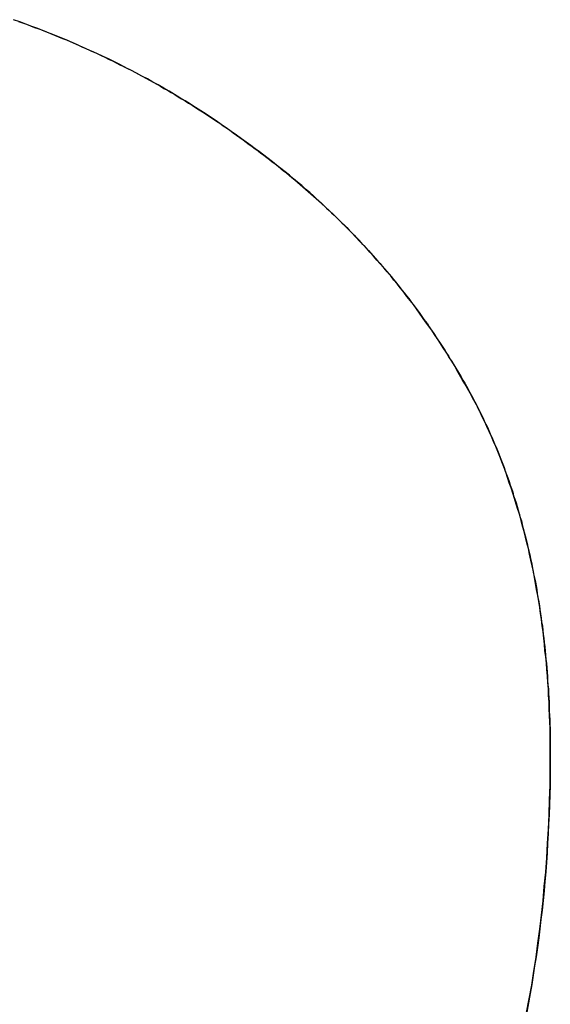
# Model space of a CAD drawing. Extents: x -3.81 to 3.81, y -1.89 to 1.9.
# Tile 41 of 149: x -2.2721 to -2.25, y 1.4215 to 1.4624. Entities that reach past the tile are written whole.
import ezdxf

# ---------------------------------------------------------------- set-up
doc = ezdxf.new("R2010")
doc.units = 0
doc.layers.get('0').update_dxf_attribs({"linetype": 'CONTINUOUS'})

# ---------------------------------------------------------------- blocks, each defined once
blk = doc.blocks.new('*U1')
for p, q in [((-2.262658, 1.457259, 4.2099), (-2.262658, 1.457259, 4.2098)), ((-2.262658, 1.457259, 4.2099), (-2.262658, 1.457259, 4.2098)), ((-2.250051, 1.431789, 4.2099), (-2.250051, 1.431789, 4.2098)), ((-2.250051, 1.431789, 4.2099), (-2.250051, 1.431789, 4.2098))]:
    blk.add_line(p, q)
for points in [[(-2.27211, 1.46228, 4.2099), (-2.27194, 1.46222, 4.2099), (-2.27177, 1.46216, 4.2099), (-2.27161, 1.4621, 4.2099), (-2.27144, 1.46203, 4.2099), (-2.27127, 1.46197, 4.2099), (-2.27111, 1.46191, 4.2099), (-2.27094, 1.46184, 4.2099), (-2.27078, 1.46177, 4.2099), (-2.27061, 1.46171, 4.2099), (-2.27045, 1.46164, 4.2099), (-2.27028, 1.46157, 4.2099), (-2.27012, 1.46151, 4.2099), (-2.26996, 1.46144, 4.2099), (-2.2698, 1.46137, 4.2099), (-2.26964, 1.4613, 4.2099), (-2.26948, 1.46123, 4.2099), (-2.26932, 1.46115, 4.2099), (-2.26916, 1.46108, 4.2099), (-2.269, 1.46101, 4.2099), (-2.26884, 1.46094, 4.2099), (-2.26868, 1.46086, 4.2099), (-2.26852, 1.46079, 4.2099), (-2.26837, 1.46071, 4.2099), (-2.26821, 1.46064, 4.2099), (-2.26805, 1.46056, 4.2099), (-2.2679, 1.46048, 4.2099), (-2.26774, 1.4604, 4.2099), (-2.26759, 1.46033, 4.2099), (-2.26744, 1.46025, 4.2099), (-2.26728, 1.46017, 4.2099), (-2.26713, 1.46009, 4.2099), (-2.26698, 1.46, 4.2099), (-2.26683, 1.45992, 4.2099), (-2.26667, 1.45984, 4.2099), (-2.26652, 1.45976, 4.2099), (-2.26637, 1.45967, 4.2099), (-2.26622, 1.45959, 4.2099), (-2.26608, 1.4595, 4.2099), (-2.26593, 1.45942, 4.2099), (-2.26578, 1.45933, 4.2099), (-2.26563, 1.45924, 4.2099), (-2.26548, 1.45915, 4.2099), (-2.26534, 1.45907, 4.2099), (-2.26519, 1.45898, 4.2099), (-2.26505, 1.45889, 4.2099), (-2.2649, 1.4588, 4.2099), (-2.26476, 1.45871, 4.2099), (-2.26461, 1.45861, 4.2099), (-2.26447, 1.45852, 4.2099), (-2.26433, 1.45843, 4.2099), (-2.26419, 1.45833, 4.2099), (-2.26404, 1.45824, 4.2099), (-2.2639, 1.45814, 4.2099), (-2.26376, 1.45805, 4.2099), (-2.26362, 1.45795, 4.2099), (-2.26348, 1.45786, 4.2099), (-2.26334, 1.45776, 4.2099), (-2.26321, 1.45766, 4.2099), (-2.26307, 1.45756, 4.2099), (-2.26293, 1.45746, 4.2099), (-2.26279, 1.45736, 4.2099), (-2.26266, 1.45726, 4.2099)], [(-2.26266, 1.45726, 4.2098), (-2.26286, 1.45741, 4.2098), (-2.26307, 1.45756, 4.2098), (-2.26328, 1.45771, 4.2098), (-2.26349, 1.45786, 4.2098), (-2.2637, 1.458, 4.2098), (-2.26391, 1.45815, 4.2098), (-2.26412, 1.45829, 4.2098), (-2.26433, 1.45843, 4.2098), (-2.26455, 1.45857, 4.2098), (-2.26476, 1.45871, 4.2098), (-2.26498, 1.45885, 4.2098), (-2.2652, 1.45898, 4.2098), (-2.26542, 1.45911, 4.2098), (-2.26564, 1.45925, 4.2098), (-2.26586, 1.45938, 4.2098), (-2.26608, 1.45951, 4.2098), (-2.26631, 1.45964, 4.2098), (-2.26653, 1.45976, 4.2098), (-2.26676, 1.45989, 4.2098), (-2.26699, 1.46001, 4.2098), (-2.26722, 1.46013, 4.2098), (-2.26745, 1.46025, 4.2098), (-2.26768, 1.46037, 4.2098), (-2.26791, 1.46049, 4.2098), (-2.26815, 1.46061, 4.2098), (-2.26838, 1.46072, 4.2098), (-2.26862, 1.46083, 4.2098), (-2.26886, 1.46094, 4.2098), (-2.2691, 1.46105, 4.2098), (-2.26933, 1.46116, 4.2098), (-2.26958, 1.46127, 4.2098), (-2.26982, 1.46138, 4.2098), (-2.27006, 1.46148, 4.2098), (-2.27031, 1.46158, 4.2098), (-2.27055, 1.46168, 4.2098), (-2.2708, 1.46178, 4.2098), (-2.27105, 1.46188, 4.2098), (-2.2713, 1.46198, 4.2098), (-2.27155, 1.46207, 4.2098), (-2.2718, 1.46217, 4.2098), (-2.27205, 1.46226, 4.2098), (-2.27231, 1.46235, 4.2098)], [(-2.26266, 1.45726, 4.2098), (-2.26286, 1.45741, 4.2098), (-2.26307, 1.45756, 4.2098), (-2.26328, 1.45771, 4.2098), (-2.26349, 1.45786, 4.2098), (-2.2637, 1.458, 4.2098), (-2.26391, 1.45815, 4.2098), (-2.26412, 1.45829, 4.2098), (-2.26433, 1.45843, 4.2098), (-2.26455, 1.45857, 4.2098), (-2.26476, 1.45871, 4.2098), (-2.26498, 1.45885, 4.2098), (-2.2652, 1.45898, 4.2098), (-2.26542, 1.45911, 4.2098), (-2.26564, 1.45925, 4.2098), (-2.26586, 1.45938, 4.2098), (-2.26608, 1.45951, 4.2098), (-2.26631, 1.45964, 4.2098), (-2.26653, 1.45976, 4.2098), (-2.26676, 1.45989, 4.2098), (-2.26699, 1.46001, 4.2098), (-2.26722, 1.46013, 4.2098), (-2.26745, 1.46025, 4.2098), (-2.26768, 1.46037, 4.2098), (-2.26791, 1.46049, 4.2098), (-2.26815, 1.46061, 4.2098), (-2.26838, 1.46072, 4.2098), (-2.26862, 1.46083, 4.2098), (-2.26886, 1.46094, 4.2098), (-2.2691, 1.46105, 4.2098), (-2.26933, 1.46116, 4.2098), (-2.26958, 1.46127, 4.2098), (-2.26982, 1.46138, 4.2098), (-2.27006, 1.46148, 4.2098), (-2.27031, 1.46158, 4.2098), (-2.27055, 1.46168, 4.2098), (-2.2708, 1.46178, 4.2098), (-2.27105, 1.46188, 4.2098), (-2.2713, 1.46198, 4.2098), (-2.27155, 1.46207, 4.2098), (-2.2718, 1.46217, 4.2098), (-2.27205, 1.46226, 4.2098), (-2.27231, 1.46235, 4.2098)], [(-2.27211, 1.46228, 4.2099), (-2.27194, 1.46222, 4.2099), (-2.27177, 1.46216, 4.2099), (-2.27161, 1.4621, 4.2099), (-2.27144, 1.46203, 4.2099), (-2.27127, 1.46197, 4.2099), (-2.27111, 1.46191, 4.2099), (-2.27094, 1.46184, 4.2099), (-2.27078, 1.46177, 4.2099), (-2.27061, 1.46171, 4.2099), (-2.27045, 1.46164, 4.2099), (-2.27028, 1.46157, 4.2099), (-2.27012, 1.46151, 4.2099), (-2.26996, 1.46144, 4.2099), (-2.2698, 1.46137, 4.2099), (-2.26964, 1.4613, 4.2099), (-2.26948, 1.46123, 4.2099), (-2.26932, 1.46115, 4.2099), (-2.26916, 1.46108, 4.2099), (-2.269, 1.46101, 4.2099), (-2.26884, 1.46094, 4.2099), (-2.26868, 1.46086, 4.2099), (-2.26852, 1.46079, 4.2099), (-2.26837, 1.46071, 4.2099), (-2.26821, 1.46064, 4.2099), (-2.26805, 1.46056, 4.2099), (-2.2679, 1.46048, 4.2099), (-2.26774, 1.4604, 4.2099), (-2.26759, 1.46033, 4.2099), (-2.26744, 1.46025, 4.2099), (-2.26728, 1.46017, 4.2099), (-2.26713, 1.46009, 4.2099), (-2.26698, 1.46, 4.2099), (-2.26683, 1.45992, 4.2099), (-2.26667, 1.45984, 4.2099), (-2.26652, 1.45976, 4.2099), (-2.26637, 1.45967, 4.2099), (-2.26622, 1.45959, 4.2099), (-2.26608, 1.4595, 4.2099), (-2.26593, 1.45942, 4.2099), (-2.26578, 1.45933, 4.2099), (-2.26563, 1.45924, 4.2099), (-2.26548, 1.45915, 4.2099), (-2.26534, 1.45907, 4.2099), (-2.26519, 1.45898, 4.2099), (-2.26505, 1.45889, 4.2099), (-2.2649, 1.4588, 4.2099), (-2.26476, 1.45871, 4.2099), (-2.26461, 1.45861, 4.2099), (-2.26447, 1.45852, 4.2099), (-2.26433, 1.45843, 4.2099), (-2.26419, 1.45833, 4.2099), (-2.26404, 1.45824, 4.2099), (-2.2639, 1.45814, 4.2099), (-2.26376, 1.45805, 4.2099), (-2.26362, 1.45795, 4.2099), (-2.26348, 1.45786, 4.2099), (-2.26334, 1.45776, 4.2099), (-2.26321, 1.45766, 4.2099), (-2.26307, 1.45756, 4.2099), (-2.26293, 1.45746, 4.2099), (-2.26279, 1.45736, 4.2099), (-2.26266, 1.45726, 4.2099)], [(-2.26266, 1.45726, 4.2099), (-2.26254, 1.45717, 4.2099), (-2.26241, 1.45708, 4.2099), (-2.26229, 1.45699, 4.2099), (-2.26217, 1.4569, 4.2099), (-2.26205, 1.45681, 4.2099), (-2.26193, 1.45672, 4.2099), (-2.26181, 1.45663, 4.2099), (-2.26169, 1.45654, 4.2099), (-2.26158, 1.45645, 4.2099), (-2.26146, 1.45636, 4.2099), (-2.26134, 1.45627, 4.2099), (-2.26123, 1.45617, 4.2099), (-2.26111, 1.45608, 4.2099), (-2.26099, 1.45599, 4.2099), (-2.26088, 1.45589, 4.2099), (-2.26077, 1.4558, 4.2099), (-2.26065, 1.4557, 4.2099), (-2.26054, 1.45561, 4.2099), (-2.26043, 1.45551, 4.2099), (-2.26031, 1.45541, 4.2099), (-2.2602, 1.45532, 4.2099), (-2.26009, 1.45522, 4.2099), (-2.25998, 1.45512, 4.2099), (-2.25987, 1.45503, 4.2099), (-2.25976, 1.45493, 4.2099), (-2.25965, 1.45483, 4.2099), (-2.25954, 1.45473, 4.2099), (-2.25944, 1.45463, 4.2099), (-2.25933, 1.45453, 4.2099), (-2.25922, 1.45443, 4.2099), (-2.25912, 1.45433, 4.2099), (-2.25901, 1.45423, 4.2099), (-2.25891, 1.45413, 4.2099), (-2.2588, 1.45402, 4.2099), (-2.2587, 1.45392, 4.2099), (-2.25859, 1.45382, 4.2099), (-2.25849, 1.45372, 4.2099), (-2.25839, 1.45361, 4.2099), (-2.25829, 1.45351, 4.2099), (-2.25819, 1.4534, 4.2099), (-2.25809, 1.4533, 4.2099), (-2.25799, 1.45319, 4.2099), (-2.25789, 1.45309, 4.2099), (-2.25779, 1.45298, 4.2099), (-2.25769, 1.45287, 4.2099), (-2.25759, 1.45277, 4.2099), (-2.25749, 1.45266, 4.2099), (-2.2574, 1.45255, 4.2099), (-2.2573, 1.45244, 4.2099), (-2.2572, 1.45233, 4.2099), (-2.25711, 1.45223, 4.2099), (-2.25702, 1.45212, 4.2099), (-2.25692, 1.45201, 4.2099), (-2.25683, 1.4519, 4.2099), (-2.25673, 1.45178, 4.2099), (-2.25664, 1.45167, 4.2099), (-2.25655, 1.45156, 4.2099), (-2.25646, 1.45145, 4.2099), (-2.25637, 1.45134, 4.2099), (-2.25628, 1.45122, 4.2099), (-2.25619, 1.45111, 4.2099), (-2.2561, 1.451, 4.2099), (-2.25601, 1.45088, 4.2099), (-2.25592, 1.45077, 4.2099), (-2.25583, 1.45065, 4.2099), (-2.25575, 1.45054, 4.2099), (-2.25566, 1.45042, 4.2099), (-2.25557, 1.45031, 4.2099), (-2.25549, 1.45019, 4.2099), (-2.2554, 1.45007, 4.2099), (-2.25532, 1.44995, 4.2099), (-2.25524, 1.44984, 4.2099), (-2.25515, 1.44972, 4.2099), (-2.25507, 1.4496, 4.2099), (-2.25499, 1.44948, 4.2099), (-2.25491, 1.44936, 4.2099), (-2.25483, 1.44924, 4.2099), (-2.25475, 1.44912, 4.2099), (-2.25467, 1.449, 4.2099), (-2.25459, 1.44888, 4.2099), (-2.25451, 1.44876, 4.2099), (-2.25443, 1.44863, 4.2099), (-2.25435, 1.44851, 4.2099), (-2.25427, 1.44839, 4.2099), (-2.2542, 1.44826, 4.2099), (-2.25412, 1.44814, 4.2099), (-2.25405, 1.44802, 4.2099), (-2.25397, 1.44789, 4.2099), (-2.2539, 1.44777, 4.2099), (-2.25382, 1.44764, 4.2099), (-2.25375, 1.44752, 4.2099), (-2.25368, 1.44739, 4.2099), (-2.2536, 1.44726, 4.2099), (-2.25353, 1.44714, 4.2099), (-2.25346, 1.44701, 4.2099), (-2.25339, 1.44688, 4.2099), (-2.25332, 1.44675, 4.2099), (-2.25325, 1.44662, 4.2099), (-2.25318, 1.44649, 4.2099), (-2.25311, 1.44636, 4.2099), (-2.25305, 1.44623, 4.2099), (-2.25298, 1.4461, 4.2099), (-2.25292, 1.44597, 4.2099), (-2.25285, 1.44583, 4.2099), (-2.25279, 1.4457, 4.2099), (-2.25272, 1.44556, 4.2099), (-2.25266, 1.44543, 4.2099), (-2.2526, 1.44529, 4.2099), (-2.25254, 1.44516, 4.2099), (-2.25248, 1.44502, 4.2099), (-2.25242, 1.44488, 4.2099), (-2.25236, 1.44474, 4.2099), (-2.2523, 1.44461, 4.2099), (-2.25224, 1.44447, 4.2099), (-2.25219, 1.44433, 4.2099), (-2.25213, 1.44418, 4.2099), (-2.25208, 1.44404, 4.2099), (-2.25202, 1.4439, 4.2099), (-2.25197, 1.44376, 4.2099), (-2.25192, 1.44361, 4.2099), (-2.25186, 1.44347, 4.2099), (-2.25181, 1.44333, 4.2099), (-2.25176, 1.44318, 4.2099), (-2.25171, 1.44303, 4.2099), (-2.25166, 1.44289, 4.2099), (-2.25161, 1.44274, 4.2099), (-2.25157, 1.44259, 4.2099), (-2.25152, 1.44244, 4.2099), (-2.25147, 1.44229, 4.2099), (-2.25143, 1.44214, 4.2099), (-2.25138, 1.44199, 4.2099), (-2.25134, 1.44184, 4.2099), (-2.2513, 1.44169, 4.2099), (-2.25125, 1.44154, 4.2099), (-2.25121, 1.44139, 4.2099), (-2.25117, 1.44123, 4.2099), (-2.25113, 1.44108, 4.2099), (-2.25109, 1.44092, 4.2099), (-2.25105, 1.44077, 4.2099), (-2.25101, 1.44061, 4.2099), (-2.25098, 1.44045, 4.2099), (-2.25094, 1.4403, 4.2099), (-2.2509, 1.44014, 4.2099), (-2.25087, 1.43998, 4.2099), (-2.25083, 1.43982, 4.2099), (-2.2508, 1.43966, 4.2099), (-2.25077, 1.4395, 4.2099), (-2.25074, 1.43934, 4.2099), (-2.2507, 1.43918, 4.2099), (-2.25067, 1.43901, 4.2099), (-2.25064, 1.43885, 4.2099), (-2.25061, 1.43869, 4.2099), (-2.25059, 1.43852, 4.2099), (-2.25056, 1.43836, 4.2099), (-2.25053, 1.43819, 4.2099), (-2.2505, 1.43802, 4.2099), (-2.25048, 1.43786, 4.2099), (-2.25045, 1.43769, 4.2099), (-2.25043, 1.43752, 4.2099), (-2.25041, 1.43735, 4.2099), (-2.25038, 1.43718, 4.2099), (-2.25036, 1.43701, 4.2099), (-2.25034, 1.43684, 4.2099), (-2.25032, 1.43667, 4.2099), (-2.2503, 1.4365, 4.2099), (-2.25028, 1.43632, 4.2099), (-2.25026, 1.43615, 4.2099), (-2.25025, 1.43597, 4.2099), (-2.25023, 1.4358, 4.2099), (-2.25021, 1.43562, 4.2099), (-2.2502, 1.43545, 4.2099), (-2.25018, 1.43527, 4.2099), (-2.25017, 1.43509, 4.2099), (-2.25016, 1.43492, 4.2099), (-2.25015, 1.43474, 4.2099), (-2.25013, 1.43456, 4.2099), (-2.25012, 1.43438, 4.2099), (-2.25011, 1.4342, 4.2099), (-2.2501, 1.43402, 4.2099), (-2.2501, 1.43383, 4.2099), (-2.25009, 1.43365, 4.2099), (-2.25008, 1.43347, 4.2099), (-2.25007, 1.43328, 4.2099), (-2.25007, 1.4331, 4.2099), (-2.25006, 1.43291, 4.2099), (-2.25006, 1.43273, 4.2099), (-2.25006, 1.43254, 4.2099), (-2.25005, 1.43235, 4.2099), (-2.25005, 1.43217, 4.2099), (-2.25005, 1.43198, 4.2099), (-2.25005, 1.43179, 4.2099)], [(-2.25005, 1.43179, 4.2098), (-2.25005, 1.43207, 4.2098), (-2.25005, 1.43236, 4.2098), (-2.25006, 1.43264, 4.2098), (-2.25006, 1.43292, 4.2098), (-2.25007, 1.4332, 4.2098), (-2.25008, 1.43347, 4.2098), (-2.25009, 1.43375, 4.2098), (-2.2501, 1.43402, 4.2098), (-2.25012, 1.43429, 4.2098), (-2.25013, 1.43456, 4.2098), (-2.25015, 1.43483, 4.2098), (-2.25017, 1.4351, 4.2098), (-2.25019, 1.43537, 4.2098), (-2.25021, 1.43563, 4.2098), (-2.25024, 1.4359, 4.2098), (-2.25027, 1.43616, 4.2098), (-2.25029, 1.43642, 4.2098), (-2.25032, 1.43668, 4.2098), (-2.25035, 1.43694, 4.2098), (-2.25039, 1.43719, 4.2098), (-2.25042, 1.43745, 4.2098), (-2.25046, 1.4377, 4.2098), (-2.25049, 1.43795, 4.2098), (-2.25053, 1.43821, 4.2098), (-2.25057, 1.43845, 4.2098), (-2.25062, 1.4387, 4.2098), (-2.25066, 1.43895, 4.2098), (-2.25071, 1.43919, 4.2098), (-2.25075, 1.43944, 4.2098), (-2.2508, 1.43968, 4.2098), (-2.25086, 1.43992, 4.2098), (-2.25091, 1.44016, 4.2098), (-2.25096, 1.4404, 4.2098), (-2.25102, 1.44063, 4.2098), (-2.25108, 1.44087, 4.2098), (-2.25114, 1.4411, 4.2098), (-2.2512, 1.44133, 4.2098), (-2.25126, 1.44156, 4.2098), (-2.25132, 1.44179, 4.2098), (-2.25139, 1.44202, 4.2098), (-2.25146, 1.44224, 4.2098), (-2.25153, 1.44247, 4.2098), (-2.2516, 1.44269, 4.2098), (-2.25167, 1.44291, 4.2098), (-2.25175, 1.44313, 4.2098), (-2.25182, 1.44335, 4.2098), (-2.2519, 1.44357, 4.2098), (-2.25198, 1.44379, 4.2098), (-2.25206, 1.444, 4.2098), (-2.25214, 1.44421, 4.2098), (-2.25223, 1.44442, 4.2098), (-2.25231, 1.44463, 4.2098), (-2.2524, 1.44484, 4.2098), (-2.25249, 1.44505, 4.2098), (-2.25258, 1.44525, 4.2098), (-2.25268, 1.44546, 4.2098), (-2.25277, 1.44566, 4.2098), (-2.25287, 1.44586, 4.2098), (-2.25296, 1.44606, 4.2098), (-2.25306, 1.44626, 4.2098), (-2.25317, 1.44646, 4.2098), (-2.25327, 1.44665, 4.2098), (-2.25337, 1.44685, 4.2098), (-2.25348, 1.44704, 4.2098), (-2.25359, 1.44723, 4.2098), (-2.2537, 1.44742, 4.2098), (-2.25381, 1.44761, 4.2098), (-2.25392, 1.4478, 4.2098), (-2.25403, 1.44799, 4.2098), (-2.25414, 1.44818, 4.2098), (-2.25426, 1.44836, 4.2098), (-2.25437, 1.44855, 4.2098), (-2.25449, 1.44873, 4.2098), (-2.25461, 1.44891, 4.2098), (-2.25473, 1.4491, 4.2098), (-2.25485, 1.44928, 4.2098), (-2.25497, 1.44946, 4.2098), (-2.2551, 1.44964, 4.2098), (-2.25522, 1.44981, 4.2098), (-2.25535, 1.44999, 4.2098), (-2.25547, 1.45017, 4.2098), (-2.2556, 1.45034, 4.2098), (-2.25573, 1.45052, 4.2098), (-2.25586, 1.45069, 4.2098), (-2.256, 1.45086, 4.2098), (-2.25613, 1.45104, 4.2098), (-2.25626, 1.45121, 4.2098), (-2.2564, 1.45138, 4.2098), (-2.25654, 1.45154, 4.2098), (-2.25667, 1.45171, 4.2098), (-2.25681, 1.45188, 4.2098), (-2.25696, 1.45205, 4.2098), (-2.2571, 1.45221, 4.2098), (-2.25724, 1.45237, 4.2098), (-2.25738, 1.45254, 4.2098), (-2.25753, 1.4527, 4.2098), (-2.25768, 1.45286, 4.2098), (-2.25783, 1.45302, 4.2098), (-2.25797, 1.45318, 4.2098), (-2.25813, 1.45334, 4.2098), (-2.25828, 1.4535, 4.2098), (-2.25843, 1.45365, 4.2098), (-2.25858, 1.45381, 4.2098), (-2.25874, 1.45396, 4.2098), (-2.2589, 1.45412, 4.2098), (-2.25906, 1.45427, 4.2098), (-2.25921, 1.45442, 4.2098), (-2.25937, 1.45457, 4.2098), (-2.25954, 1.45472, 4.2098), (-2.2597, 1.45487, 4.2098), (-2.25986, 1.45502, 4.2098), (-2.26003, 1.45517, 4.2098), (-2.2602, 1.45531, 4.2098), (-2.26036, 1.45546, 4.2098), (-2.26053, 1.4556, 4.2098), (-2.2607, 1.45575, 4.2098), (-2.26087, 1.45589, 4.2098), (-2.26105, 1.45603, 4.2098), (-2.26122, 1.45617, 4.2098), (-2.2614, 1.45631, 4.2098), (-2.26157, 1.45645, 4.2098), (-2.26175, 1.45659, 4.2098), (-2.26193, 1.45672, 4.2098), (-2.26211, 1.45686, 4.2098), (-2.26229, 1.45699, 4.2098), (-2.26247, 1.45713, 4.2098), (-2.26266, 1.45726, 4.2098)], [(-2.25005, 1.43179, 4.2098), (-2.25005, 1.43207, 4.2098), (-2.25005, 1.43236, 4.2098), (-2.25006, 1.43264, 4.2098), (-2.25006, 1.43292, 4.2098), (-2.25007, 1.4332, 4.2098), (-2.25008, 1.43347, 4.2098), (-2.25009, 1.43375, 4.2098), (-2.2501, 1.43402, 4.2098), (-2.25012, 1.43429, 4.2098), (-2.25013, 1.43456, 4.2098), (-2.25015, 1.43483, 4.2098), (-2.25017, 1.4351, 4.2098), (-2.25019, 1.43537, 4.2098), (-2.25021, 1.43563, 4.2098), (-2.25024, 1.4359, 4.2098), (-2.25027, 1.43616, 4.2098), (-2.25029, 1.43642, 4.2098), (-2.25032, 1.43668, 4.2098), (-2.25035, 1.43694, 4.2098), (-2.25039, 1.43719, 4.2098), (-2.25042, 1.43745, 4.2098), (-2.25046, 1.4377, 4.2098), (-2.25049, 1.43795, 4.2098), (-2.25053, 1.43821, 4.2098), (-2.25057, 1.43845, 4.2098), (-2.25062, 1.4387, 4.2098), (-2.25066, 1.43895, 4.2098), (-2.25071, 1.43919, 4.2098), (-2.25075, 1.43944, 4.2098), (-2.2508, 1.43968, 4.2098), (-2.25086, 1.43992, 4.2098), (-2.25091, 1.44016, 4.2098), (-2.25096, 1.4404, 4.2098), (-2.25102, 1.44063, 4.2098), (-2.25108, 1.44087, 4.2098), (-2.25114, 1.4411, 4.2098), (-2.2512, 1.44133, 4.2098), (-2.25126, 1.44156, 4.2098), (-2.25132, 1.44179, 4.2098), (-2.25139, 1.44202, 4.2098), (-2.25146, 1.44224, 4.2098), (-2.25153, 1.44247, 4.2098), (-2.2516, 1.44269, 4.2098), (-2.25167, 1.44291, 4.2098), (-2.25175, 1.44313, 4.2098), (-2.25182, 1.44335, 4.2098), (-2.2519, 1.44357, 4.2098), (-2.25198, 1.44379, 4.2098), (-2.25206, 1.444, 4.2098), (-2.25214, 1.44421, 4.2098), (-2.25223, 1.44442, 4.2098), (-2.25231, 1.44463, 4.2098), (-2.2524, 1.44484, 4.2098), (-2.25249, 1.44505, 4.2098), (-2.25258, 1.44525, 4.2098), (-2.25268, 1.44546, 4.2098), (-2.25277, 1.44566, 4.2098), (-2.25287, 1.44586, 4.2098), (-2.25296, 1.44606, 4.2098), (-2.25306, 1.44626, 4.2098), (-2.25317, 1.44646, 4.2098), (-2.25327, 1.44665, 4.2098), (-2.25337, 1.44685, 4.2098), (-2.25348, 1.44704, 4.2098), (-2.25359, 1.44723, 4.2098), (-2.2537, 1.44742, 4.2098), (-2.25381, 1.44761, 4.2098), (-2.25392, 1.4478, 4.2098), (-2.25403, 1.44799, 4.2098), (-2.25414, 1.44818, 4.2098), (-2.25426, 1.44836, 4.2098), (-2.25437, 1.44855, 4.2098), (-2.25449, 1.44873, 4.2098), (-2.25461, 1.44891, 4.2098), (-2.25473, 1.4491, 4.2098), (-2.25485, 1.44928, 4.2098), (-2.25497, 1.44946, 4.2098), (-2.2551, 1.44964, 4.2098), (-2.25522, 1.44981, 4.2098), (-2.25535, 1.44999, 4.2098), (-2.25547, 1.45017, 4.2098), (-2.2556, 1.45034, 4.2098), (-2.25573, 1.45052, 4.2098), (-2.25586, 1.45069, 4.2098), (-2.256, 1.45086, 4.2098), (-2.25613, 1.45104, 4.2098), (-2.25626, 1.45121, 4.2098), (-2.2564, 1.45138, 4.2098), (-2.25654, 1.45154, 4.2098), (-2.25667, 1.45171, 4.2098), (-2.25681, 1.45188, 4.2098), (-2.25696, 1.45205, 4.2098), (-2.2571, 1.45221, 4.2098), (-2.25724, 1.45237, 4.2098), (-2.25738, 1.45254, 4.2098), (-2.25753, 1.4527, 4.2098), (-2.25768, 1.45286, 4.2098), (-2.25783, 1.45302, 4.2098), (-2.25797, 1.45318, 4.2098), (-2.25813, 1.45334, 4.2098), (-2.25828, 1.4535, 4.2098), (-2.25843, 1.45365, 4.2098), (-2.25858, 1.45381, 4.2098), (-2.25874, 1.45396, 4.2098), (-2.2589, 1.45412, 4.2098), (-2.25906, 1.45427, 4.2098), (-2.25921, 1.45442, 4.2098), (-2.25937, 1.45457, 4.2098), (-2.25954, 1.45472, 4.2098), (-2.2597, 1.45487, 4.2098), (-2.25986, 1.45502, 4.2098), (-2.26003, 1.45517, 4.2098), (-2.2602, 1.45531, 4.2098), (-2.26036, 1.45546, 4.2098), (-2.26053, 1.4556, 4.2098), (-2.2607, 1.45575, 4.2098), (-2.26087, 1.45589, 4.2098), (-2.26105, 1.45603, 4.2098), (-2.26122, 1.45617, 4.2098), (-2.2614, 1.45631, 4.2098), (-2.26157, 1.45645, 4.2098), (-2.26175, 1.45659, 4.2098), (-2.26193, 1.45672, 4.2098), (-2.26211, 1.45686, 4.2098), (-2.26229, 1.45699, 4.2098), (-2.26247, 1.45713, 4.2098), (-2.26266, 1.45726, 4.2098)], [(-2.26266, 1.45726, 4.2099), (-2.26254, 1.45717, 4.2099), (-2.26241, 1.45708, 4.2099), (-2.26229, 1.45699, 4.2099), (-2.26217, 1.4569, 4.2099), (-2.26205, 1.45681, 4.2099), (-2.26193, 1.45672, 4.2099), (-2.26181, 1.45663, 4.2099), (-2.26169, 1.45654, 4.2099), (-2.26158, 1.45645, 4.2099), (-2.26146, 1.45636, 4.2099), (-2.26134, 1.45627, 4.2099), (-2.26123, 1.45617, 4.2099), (-2.26111, 1.45608, 4.2099), (-2.26099, 1.45599, 4.2099), (-2.26088, 1.45589, 4.2099), (-2.26077, 1.4558, 4.2099), (-2.26065, 1.4557, 4.2099), (-2.26054, 1.45561, 4.2099), (-2.26043, 1.45551, 4.2099), (-2.26031, 1.45541, 4.2099), (-2.2602, 1.45532, 4.2099), (-2.26009, 1.45522, 4.2099), (-2.25998, 1.45512, 4.2099), (-2.25987, 1.45503, 4.2099), (-2.25976, 1.45493, 4.2099), (-2.25965, 1.45483, 4.2099), (-2.25954, 1.45473, 4.2099), (-2.25944, 1.45463, 4.2099), (-2.25933, 1.45453, 4.2099), (-2.25922, 1.45443, 4.2099), (-2.25912, 1.45433, 4.2099), (-2.25901, 1.45423, 4.2099), (-2.25891, 1.45413, 4.2099), (-2.2588, 1.45402, 4.2099), (-2.2587, 1.45392, 4.2099), (-2.25859, 1.45382, 4.2099), (-2.25849, 1.45372, 4.2099), (-2.25839, 1.45361, 4.2099), (-2.25829, 1.45351, 4.2099), (-2.25819, 1.4534, 4.2099), (-2.25809, 1.4533, 4.2099), (-2.25799, 1.45319, 4.2099), (-2.25789, 1.45309, 4.2099), (-2.25779, 1.45298, 4.2099), (-2.25769, 1.45287, 4.2099), (-2.25759, 1.45277, 4.2099), (-2.25749, 1.45266, 4.2099), (-2.2574, 1.45255, 4.2099), (-2.2573, 1.45244, 4.2099), (-2.2572, 1.45233, 4.2099), (-2.25711, 1.45223, 4.2099), (-2.25702, 1.45212, 4.2099), (-2.25692, 1.45201, 4.2099), (-2.25683, 1.4519, 4.2099), (-2.25673, 1.45178, 4.2099), (-2.25664, 1.45167, 4.2099), (-2.25655, 1.45156, 4.2099), (-2.25646, 1.45145, 4.2099), (-2.25637, 1.45134, 4.2099), (-2.25628, 1.45122, 4.2099), (-2.25619, 1.45111, 4.2099), (-2.2561, 1.451, 4.2099), (-2.25601, 1.45088, 4.2099), (-2.25592, 1.45077, 4.2099), (-2.25583, 1.45065, 4.2099), (-2.25575, 1.45054, 4.2099), (-2.25566, 1.45042, 4.2099), (-2.25557, 1.45031, 4.2099), (-2.25549, 1.45019, 4.2099), (-2.2554, 1.45007, 4.2099), (-2.25532, 1.44995, 4.2099), (-2.25524, 1.44984, 4.2099), (-2.25515, 1.44972, 4.2099), (-2.25507, 1.4496, 4.2099), (-2.25499, 1.44948, 4.2099), (-2.25491, 1.44936, 4.2099), (-2.25483, 1.44924, 4.2099), (-2.25475, 1.44912, 4.2099), (-2.25467, 1.449, 4.2099), (-2.25459, 1.44888, 4.2099), (-2.25451, 1.44876, 4.2099), (-2.25443, 1.44863, 4.2099), (-2.25435, 1.44851, 4.2099), (-2.25427, 1.44839, 4.2099), (-2.2542, 1.44826, 4.2099), (-2.25412, 1.44814, 4.2099), (-2.25405, 1.44802, 4.2099), (-2.25397, 1.44789, 4.2099), (-2.2539, 1.44777, 4.2099), (-2.25382, 1.44764, 4.2099), (-2.25375, 1.44752, 4.2099), (-2.25368, 1.44739, 4.2099), (-2.2536, 1.44726, 4.2099), (-2.25353, 1.44714, 4.2099), (-2.25346, 1.44701, 4.2099), (-2.25339, 1.44688, 4.2099), (-2.25332, 1.44675, 4.2099), (-2.25325, 1.44662, 4.2099), (-2.25318, 1.44649, 4.2099), (-2.25311, 1.44636, 4.2099), (-2.25305, 1.44623, 4.2099), (-2.25298, 1.4461, 4.2099), (-2.25292, 1.44597, 4.2099), (-2.25285, 1.44583, 4.2099), (-2.25279, 1.4457, 4.2099), (-2.25272, 1.44556, 4.2099), (-2.25266, 1.44543, 4.2099), (-2.2526, 1.44529, 4.2099), (-2.25254, 1.44516, 4.2099), (-2.25248, 1.44502, 4.2099), (-2.25242, 1.44488, 4.2099), (-2.25236, 1.44474, 4.2099), (-2.2523, 1.44461, 4.2099), (-2.25224, 1.44447, 4.2099), (-2.25219, 1.44433, 4.2099), (-2.25213, 1.44418, 4.2099), (-2.25208, 1.44404, 4.2099), (-2.25202, 1.4439, 4.2099), (-2.25197, 1.44376, 4.2099), (-2.25192, 1.44361, 4.2099), (-2.25186, 1.44347, 4.2099), (-2.25181, 1.44333, 4.2099), (-2.25176, 1.44318, 4.2099), (-2.25171, 1.44303, 4.2099), (-2.25166, 1.44289, 4.2099), (-2.25161, 1.44274, 4.2099), (-2.25157, 1.44259, 4.2099), (-2.25152, 1.44244, 4.2099), (-2.25147, 1.44229, 4.2099), (-2.25143, 1.44214, 4.2099), (-2.25138, 1.44199, 4.2099), (-2.25134, 1.44184, 4.2099), (-2.2513, 1.44169, 4.2099), (-2.25125, 1.44154, 4.2099), (-2.25121, 1.44139, 4.2099), (-2.25117, 1.44123, 4.2099), (-2.25113, 1.44108, 4.2099), (-2.25109, 1.44092, 4.2099), (-2.25105, 1.44077, 4.2099), (-2.25101, 1.44061, 4.2099), (-2.25098, 1.44045, 4.2099), (-2.25094, 1.4403, 4.2099), (-2.2509, 1.44014, 4.2099), (-2.25087, 1.43998, 4.2099), (-2.25083, 1.43982, 4.2099), (-2.2508, 1.43966, 4.2099), (-2.25077, 1.4395, 4.2099), (-2.25074, 1.43934, 4.2099), (-2.2507, 1.43918, 4.2099), (-2.25067, 1.43901, 4.2099), (-2.25064, 1.43885, 4.2099), (-2.25061, 1.43869, 4.2099), (-2.25059, 1.43852, 4.2099), (-2.25056, 1.43836, 4.2099), (-2.25053, 1.43819, 4.2099), (-2.2505, 1.43802, 4.2099), (-2.25048, 1.43786, 4.2099), (-2.25045, 1.43769, 4.2099), (-2.25043, 1.43752, 4.2099), (-2.25041, 1.43735, 4.2099), (-2.25038, 1.43718, 4.2099), (-2.25036, 1.43701, 4.2099), (-2.25034, 1.43684, 4.2099), (-2.25032, 1.43667, 4.2099), (-2.2503, 1.4365, 4.2099), (-2.25028, 1.43632, 4.2099), (-2.25026, 1.43615, 4.2099), (-2.25025, 1.43597, 4.2099), (-2.25023, 1.4358, 4.2099), (-2.25021, 1.43562, 4.2099), (-2.2502, 1.43545, 4.2099), (-2.25018, 1.43527, 4.2099), (-2.25017, 1.43509, 4.2099), (-2.25016, 1.43492, 4.2099), (-2.25015, 1.43474, 4.2099), (-2.25013, 1.43456, 4.2099), (-2.25012, 1.43438, 4.2099), (-2.25011, 1.4342, 4.2099), (-2.2501, 1.43402, 4.2099), (-2.2501, 1.43383, 4.2099), (-2.25009, 1.43365, 4.2099), (-2.25008, 1.43347, 4.2099), (-2.25007, 1.43328, 4.2099), (-2.25007, 1.4331, 4.2099), (-2.25006, 1.43291, 4.2099), (-2.25006, 1.43273, 4.2099), (-2.25006, 1.43254, 4.2099), (-2.25005, 1.43235, 4.2099), (-2.25005, 1.43217, 4.2099), (-2.25005, 1.43198, 4.2099), (-2.25005, 1.43179, 4.2099)], [(-2.25005, 1.43179, 4.2099), (-2.25005, 1.43138, 4.2099), (-2.25006, 1.43098, 4.2099), (-2.25006, 1.43057, 4.2099), (-2.25007, 1.43017, 4.2099), (-2.25008, 1.42976, 4.2099), (-2.2501, 1.42936, 4.2099), (-2.25012, 1.42896, 4.2099), (-2.25014, 1.42856, 4.2099), (-2.25016, 1.42816, 4.2099), (-2.25018, 1.42776, 4.2099), (-2.25021, 1.42736, 4.2099), (-2.25024, 1.42697, 4.2099), (-2.25028, 1.42657, 4.2099), (-2.25031, 1.42618, 4.2099), (-2.25035, 1.42579, 4.2099), (-2.25039, 1.42539, 4.2099), (-2.25044, 1.425, 4.2099), (-2.25048, 1.42461, 4.2099), (-2.25053, 1.42423, 4.2099), (-2.25058, 1.42384, 4.2099), (-2.25064, 1.42345, 4.2099), (-2.2507, 1.42307, 4.2099), (-2.25076, 1.42268, 4.2099), (-2.25082, 1.4223, 4.2099), (-2.25088, 1.42192, 4.2099), (-2.25095, 1.42153, 4.2099), (-2.25102, 1.42115, 4.2099)], [(-2.25103, 1.42113, 4.2098), (-2.25092, 1.4217, 4.2098), (-2.25082, 1.42227, 4.2098), (-2.25073, 1.42285, 4.2098), (-2.25064, 1.42343, 4.2098), (-2.25056, 1.42401, 4.2098), (-2.25049, 1.4246, 4.2098), (-2.25042, 1.42518, 4.2098), (-2.25035, 1.42577, 4.2098), (-2.2503, 1.42636, 4.2098), (-2.25024, 1.42696, 4.2098), (-2.2502, 1.42755, 4.2098), (-2.25016, 1.42815, 4.2098), (-2.25013, 1.42875, 4.2098), (-2.2501, 1.42935, 4.2098), (-2.25008, 1.42996, 4.2098), (-2.25006, 1.43057, 4.2098), (-2.25005, 1.43118, 4.2098), (-2.25005, 1.43179, 4.2098)], [(-2.25103, 1.42113, 4.2098), (-2.25092, 1.4217, 4.2098), (-2.25082, 1.42227, 4.2098), (-2.25073, 1.42285, 4.2098), (-2.25064, 1.42343, 4.2098), (-2.25056, 1.42401, 4.2098), (-2.25049, 1.4246, 4.2098), (-2.25042, 1.42518, 4.2098), (-2.25035, 1.42577, 4.2098), (-2.2503, 1.42636, 4.2098), (-2.25024, 1.42696, 4.2098), (-2.2502, 1.42755, 4.2098), (-2.25016, 1.42815, 4.2098), (-2.25013, 1.42875, 4.2098), (-2.2501, 1.42935, 4.2098), (-2.25008, 1.42996, 4.2098), (-2.25006, 1.43057, 4.2098), (-2.25005, 1.43118, 4.2098), (-2.25005, 1.43179, 4.2098)], [(-2.25005, 1.43179, 4.2099), (-2.25005, 1.43138, 4.2099), (-2.25006, 1.43098, 4.2099), (-2.25006, 1.43057, 4.2099), (-2.25007, 1.43017, 4.2099), (-2.25008, 1.42976, 4.2099), (-2.2501, 1.42936, 4.2099), (-2.25012, 1.42896, 4.2099), (-2.25014, 1.42856, 4.2099), (-2.25016, 1.42816, 4.2099), (-2.25018, 1.42776, 4.2099), (-2.25021, 1.42736, 4.2099), (-2.25024, 1.42697, 4.2099), (-2.25028, 1.42657, 4.2099), (-2.25031, 1.42618, 4.2099), (-2.25035, 1.42579, 4.2099), (-2.25039, 1.42539, 4.2099), (-2.25044, 1.425, 4.2099), (-2.25048, 1.42461, 4.2099), (-2.25053, 1.42423, 4.2099), (-2.25058, 1.42384, 4.2099), (-2.25064, 1.42345, 4.2099), (-2.2507, 1.42307, 4.2099), (-2.25076, 1.42268, 4.2099), (-2.25082, 1.4223, 4.2099), (-2.25088, 1.42192, 4.2099), (-2.25095, 1.42153, 4.2099), (-2.25102, 1.42115, 4.2099)]]:
    blk.add_polyline3d(points)

msp = doc.modelspace()

# ---------------------------------------------------------------- block references
msp.add_blockref('*U1', (0, 0))

doc.saveas('drawing.dxf')
